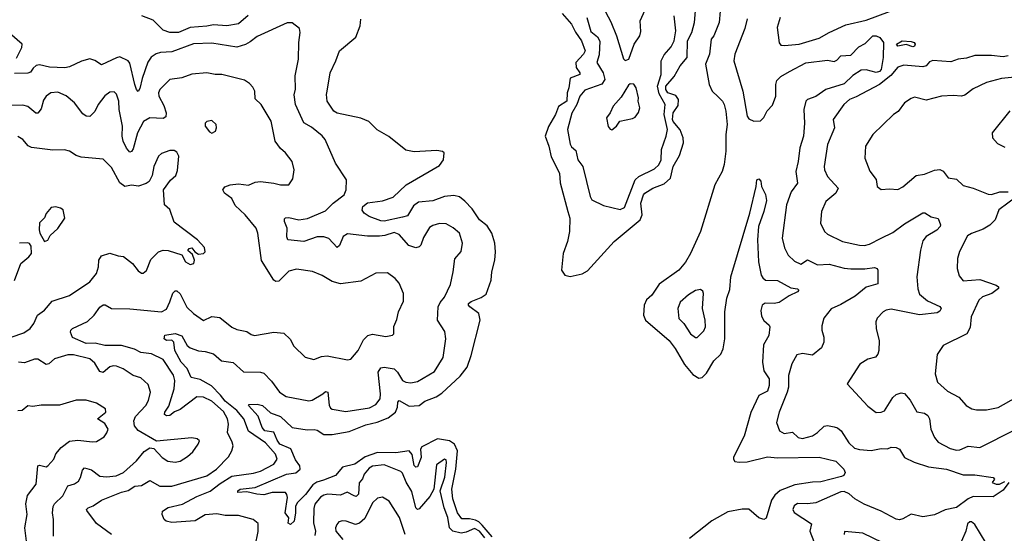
# Model space of a CAD drawing. Extents: x 2133461 to 2293071, y 753526 to 916327.
# Tile 57 of 256: x 2236257 to 2242141, y 803172 to 806242. Entities that reach past the tile are written whole.
import ezdxf

# ---------------------------------------------------------------- set-up
doc = ezdxf.new("R2010")
doc.units = 0

msp = doc.modelspace()

# ---------------------------------------------------------------- linework, layer by layer
at = {"layer": '0CON10XD'}
for points in [[(2239758.5, 806288.5), (2239789.2, 806229.2), (2239823.8, 806145), (2239865, 806007.5), (2239875, 805997.5), (2239897.5, 806005), (2239928.8, 806095), (2239963.9, 806146.1), (2239969.2, 806170.8), (2239965.8, 806235), (2239995, 806300)], [(2237622.7, 806267.3), (2237565, 806216.2), (2237495, 806205.6), (2237415, 806211.8), (2237375, 806202.4), (2237275, 806195.9), (2237205, 806164.8), (2237155, 806164.7), (2237115, 806179.3), (2237055, 806239.1), (2236987.5, 806265)], [(2239020.5, 803220.5), (2239000.5, 803240.5), (2238980.3, 803250.3), (2238945, 803259), (2238898.2, 803258.2), (2238873.4, 803295), (2238845, 803378), (2238840, 803435), (2238863.3, 803555), (2238873.4, 803665), (2238854.9, 803704.9), (2238825, 803725.3), (2238752.8, 803737.2), (2238661, 803689), (2238651.5, 803675), (2238657.1, 803625), (2238635, 803570), (2238625, 803567.9), (2238615, 803577.8), (2238603.1, 803643.1), (2238585, 803664), (2238505, 803652.6), (2238395, 803654.4), (2238321.2, 803628.8), (2238260.6, 803585), (2238185, 803566.9), (2238145, 803517.3), (2238071.5, 803488.5), (2238033.3, 803476.7), (2238008.3, 803461.7), (2237965, 803403.7), (2237917.7, 803355), (2237905.3, 803334.7), (2237905.9, 803295), (2237896.9, 803245), (2237875, 803224.6), (2237861.7, 803231.7), (2237865.6, 803265), (2237843.2, 803295), (2237858.1, 803385), (2237854.2, 803404.2), (2237845, 803415.4), (2237765, 803414.8), (2237715, 803401.1), (2237673.8, 803405), (2237615, 803420.6), (2237560, 803415), (2237560, 803425), (2237573.8, 803435), (2237665, 803445.2), (2237852, 803525), (2237906.1, 803533.9), (2237932, 803555), (2237930.9, 803575), (2237905, 803611.2), (2237876.5, 803676.5), (2237812.3, 803705), (2237795, 803727.8), (2237775, 803775.6), (2237722.2, 803785), (2237705.4, 803805), (2237682.9, 803872.9), (2237624.2, 803935), (2237627.5, 803942.5), (2237675, 803943.4), (2237706.9, 803935), (2237755, 803890.9), (2237815, 803870), (2237884.2, 803804.2), (2237975, 803790), (2238017, 803793), (2238035, 803788.1), (2238075, 803762.2), (2238125, 803761.9), (2238225, 803780), (2238325, 803820.8), (2238393.1, 803836.9), (2238458.8, 803861.2), (2238503.3, 803895), (2238515.6, 803925), (2238515.7, 803955), (2238524.6, 803965.4), (2238585, 803930.8), (2238643.7, 803936.3), (2238678.7, 803961.3), (2238745, 803988.2), (2238780.5, 804009.5), (2238888.7, 804111.3), (2238930.4, 804165), (2238955.5, 804235), (2239009.6, 804445), (2239001.1, 804485), (2238947.5, 804525), (2238939.2, 804535), (2238940, 804545), (2238955, 804557.8), (2239015, 804581.8), (2239045, 804601.1), (2239074.6, 804685), (2239078.5, 804735), (2239096.6, 804805), (2239099.7, 804855), (2239096.7, 804906.7), (2239079.2, 804965), (2239050.3, 805010.3), (2239003.9, 805045), (2238961.9, 805111.9), (2238917.4, 805157.4), (2238885, 805183.1), (2238851.8, 805191.8), (2238795, 805185.9), (2238725, 805158.7), (2238639.3, 805150.7), (2238611, 805129), (2238575, 805068.8), (2238545, 805062.1), (2238435, 805038.4), (2238415, 805039.7), (2238345, 805066.3), (2238314.6, 805085), (2238303.1, 805103.1), (2238306.6, 805125), (2238335, 805148), (2238425, 805158.7), (2238489, 805181), (2238566.7, 805255), (2238765, 805369.5), (2238788.9, 805405), (2238793.3, 805445), (2238783.9, 805453.9), (2238750.5, 805460.5), (2238615, 805452), (2238565, 805461.2), (2238463.6, 805543.6), (2238392.4, 805582.4), (2238343.8, 805633.8), (2238295, 805653.5), (2238155, 805682.9), (2238134.6, 805694.6), (2238094.5, 805754.5), (2238089.5, 805795), (2238093.8, 805815), (2238111.5, 805925), (2238147.1, 805995), (2238168, 806055), (2238265, 806137.1), (2238292.5, 806205), (2238295.6, 806245)], [(2239498.6, 806278.6), (2239554.5, 806215), (2239577.8, 806167.8), (2239615.3, 806115), (2239636.8, 806055), (2239626.8, 806035), (2239580.7, 805985), (2239582.2, 805955), (2239604.6, 805925), (2239603.8, 805915), (2239547.1, 805892.9), (2239539.4, 805835), (2239528.1, 805805), (2239526, 805755), (2239477.4, 805722.6), (2239458.4, 805675), (2239416.4, 805603.6), (2239397.1, 805545), (2239419.2, 805485), (2239432.2, 805422.2), (2239482.1, 805325), (2239486.7, 805266.7), (2239532.3, 805095)], [(2239532.3, 805095), (2239543.8, 805055), (2239541.8, 804975), (2239530, 804915), (2239504.5, 804845), (2239495.8, 804745), (2239514.4, 804714.4), (2239547, 804707), (2239617.4, 804722.6), (2239649.4, 804740.6), (2239809.4, 804915), (2239964.3, 805045.7), (2239976.7, 805075), (2239969.4, 805145), (2239984.6, 805194.6), (2239993.1, 805205), (2240040.8, 805235), (2240109.2, 805260.8), (2240146.4, 805293.6), (2240162.6, 805365), (2240200.3, 805429.7), (2240223.5, 805505), (2240221, 805535), (2240203.6, 805583.6), (2240162.7, 805632.7), (2240158.1, 805645), (2240162.3, 805685), (2240191.5, 805728.5), (2240194.3, 805765), (2240178.6, 805788.6), (2240131.3, 805805), (2240119.2, 805825), (2240118.9, 805845), (2240168.2, 805901.8), (2240204.6, 805965), (2240245.5, 806015), (2240247.5, 806115), (2240273.9, 806165), (2240289.5, 806225), (2240296, 806295)], [(2239646.5, 806255), (2239670.7, 806170.7), (2239710, 806140), (2239724, 806114), (2239719, 806031), (2239706.6, 805985), (2239744.7, 805925), (2239753.3, 805885), (2239735, 805856.9), (2239635, 805820.4), (2239605, 805785.6), (2239587, 805735), (2239557, 805683), (2239530.8, 805585), (2239547.1, 805497.1), (2239555, 805482.5), (2239580.2, 805460.2), (2239593.3, 805405), (2239623.3, 805363.3), (2239665.5, 805185), (2239676.9, 805165), (2239745, 805130.3), (2239845, 805108.1), (2239871.4, 805118.6), (2239935.9, 805285), (2239956.4, 805303.6), (2240049.7, 805350.3), (2240076.2, 805375), (2240091.1, 805405), (2240093.4, 805466.6), (2240121.3, 805545), (2240128.2, 805585), (2240108.1, 805675), (2240114.2, 805735), (2240077.9, 805797.9), (2240068.2, 805845), (2240090, 805915), (2240091.2, 805995), (2240107.5, 806032.5), (2240149.8, 806080.2), (2240167.2, 806115), (2240177.8, 806175), (2240168.6, 806265)], [(2240443.6, 806293.6), (2240437.5, 806225), (2240405.6, 806145), (2240390, 806125), (2240379.5, 806035), (2240355.7, 805975), (2240377.5, 805855), (2240395.8, 805815), (2240431.4, 805781.4), (2240456.7, 805755), (2240466.8, 805735), (2240477.5, 805695), (2240484.5, 805615), (2240476.2, 805555), (2240476.4, 805455), (2240466.9, 805376.9), (2240455.3, 805335), (2240410.5, 805255), (2240325, 804976.2), (2240265.4, 804845), (2240235, 804793.1), (2240196.2, 804743.8), (2240079.3, 804660.7), (2240035.4, 804595), (2240003.5, 804566.5), (2239989.2, 804535), (2239985.6, 804475), (2239996, 804446), (2240138.2, 804325), (2240175, 804276.7), (2240229.9, 804179.9), (2240280.6, 804120.6), (2240315, 804098.2), (2240335, 804103.5), (2240361.5, 804128.5), (2240405, 804202.5), (2240447.3, 804242.7), (2240460.8, 804275), (2240470, 804335), (2240470.9, 804495), (2240483.3, 804576.7), (2240500.8, 804629.2), (2240506.2, 804705), (2240620.9, 805085), (2240658.8, 805245), (2240662, 805285), (2240675, 805290), (2240685.8, 805275.8), (2240690, 805245), (2240715, 805197.5), (2240719.1, 805160.9), (2240704.4, 805095), (2240672.5, 805005), (2240666.2, 804925), (2240672.9, 804795), (2240688.9, 804715), (2240698, 804698), (2240715, 804685.7), (2240785, 804682.9), (2240865, 804638.6), (2240905, 804633.3), (2240913.3, 804625), (2240906.2, 804615), (2240855, 804591.9), (2240795, 804551.8), (2240765, 804544.5), (2240711.9, 804548.1), (2240694.2, 804535), (2240685.7, 804504.3), (2240689.7, 804469.7), (2240704.5, 804444.5), (2240736.8, 804416.8), (2240740, 804405), (2240733.1, 804355), (2240702.5, 804297.5), (2240695.3, 804195), (2240703.5, 804143.5), (2240735.4, 804095), (2240736.8, 804055), (2240725, 804022.2), (2240674.4, 803995), (2240626.7, 803893.3), (2240586.7, 803753.3), (2240522.8, 803627.2), (2240521.9, 803615), (2240531.7, 803601.7), (2240556, 803596), (2240605, 803598.4), (2240725, 803628.5), (2240785, 803622.2), (2241035, 803626.2), (2241135, 803603.5), (2241181.4, 803555), (2241189.2, 803535), (2241182.7, 803517.3), (2241167.8, 803512.2), (2241045, 803478.8), (2240995, 803477.7), (2240888.5, 803461.5), (2240801.7, 803428.3), (2240769.5, 803400.5), (2240750.7, 803369.3), (2240718.5, 803261.5), (2240705, 803254.4), (2240674.8, 803264.8), (2240615.4, 803315.4), (2240575, 803316.1), (2240489.7, 803300.3), (2240392.8, 803247.2), (2240259.6, 803140.4)], [(2240603.6, 806246.4), (2240590.8, 806189.2), (2240531.1, 806035), (2240524.6, 805995), (2240579.1, 805815), (2240604.5, 805665), (2240615, 805649.2), (2240645, 805634.4), (2240685, 805637.8), (2240705, 805658.1), (2240723.4, 805696.6), (2240755, 805730.8), (2240776.3, 805783.7), (2240775.1, 805855), (2240782.5, 805877.5), (2240805, 805901.6), (2240857.1, 805932.9), (2240955, 805983.5), (2241085, 805999.6), (2241125, 805992.1), (2241140.4, 805999.6), (2241165, 806025.7), (2241225, 806030.6), (2241271.2, 806078.8), (2241309.8, 806100.2), (2241355, 806145.2), (2241375.6, 806145.6), (2241396.7, 806135), (2241419.6, 806105), (2241416.7, 806015), (2241405.2, 805945), (2241395, 805931.7), (2241375, 805926), (2241315, 805942.9), (2241285, 805940.8), (2241235, 805907.5), (2241185, 805858.3), (2241075, 805825.2), (2241015, 805782.4), (2240965.3, 805764.7), (2240954.8, 805755.2), (2240942.4, 805705), (2240946.4, 805623.6), (2240942, 805545), (2240919.2, 805475), (2240909.1, 805395), (2240896.1, 805335), (2240904.5, 805265), (2240867, 805213), (2240840.5, 805135), (2240813.8, 804935), (2240827.3, 804877.3), (2240850, 804835), (2240888.1, 804798.1), (2240925, 804780), (2240965, 804805.6), (2241025, 804775.7), (2241095, 804780.3), (2241185, 804757.1), (2241223.4, 804753.4), (2241306.9, 804753.1), (2241365, 804760.5), (2241381.2, 804755), (2241385.8, 804745), (2241385, 804663.3), (2241315, 804643.3), (2241250.5, 804589.5), (2241165, 804538.9), (2241106.3, 804513.7), (2241061.7, 804458.3), (2241051.2, 804411.2), (2241050, 804385), (2241062, 804345), (2241062.9, 804315), (2241049.3, 804280.7), (2240995, 804237.5), (2240935, 804246), (2240901.7, 804238.3), (2240871.9, 804185), (2240851.9, 804115), (2240851.1, 804045), (2240843.9, 804015), (2240795.5, 803895), (2240778.9, 803835), (2240796.9, 803785), (2240825, 803767.9), (2240875, 803776.7), (2240908.6, 803745), (2240935, 803738.8), (2240995.7, 803755), (2241025.7, 803774.3), (2241065, 803812.5), (2241085, 803815.4), (2241125, 803809.1), (2241145, 803802.3), (2241165.6, 803785), (2241212.4, 803712.4), (2241245, 803681.5), (2241275, 803673.2), (2241345, 803667.7), (2241405, 803678.8), (2241442.5, 803677.5), (2241466, 803686), (2241495, 803684.2), (2241515, 803674), (2241544.7, 803624.7), (2241602.1, 803597.9), (2241688.1, 803568.1), (2241795, 803555.4), (2241895, 803520.9), (2241965, 803520.5), (2242075, 803506), (2242083.3, 803495), (2242068.8, 803475), (2242092.5, 803465), (2242112.5, 803465), (2242145, 803482)], [(2240802.2, 806255), (2240783.3, 806195), (2240795, 806102.5), (2240805, 806090), (2240828, 806088), (2240915, 806095.5), (2241035, 806130.5), (2241094.1, 806165.9), (2241195, 806211.8), (2241315, 806239.2), (2241455, 806291.1)], [(2237664.5, 803095), (2237682, 803182), (2237681.2, 803231.2), (2237651.2, 803255), (2237565, 803278.8), (2237485, 803278.2), (2237435, 803288.9), (2237365, 803281.9), (2237305, 803246.5), (2237165, 803236.9), (2237132.5, 803245), (2237119.2, 803255), (2237109.2, 803285), (2237111.2, 803305), (2237145, 803325.4), (2237230, 803345), (2237315, 803392.3), (2237395, 803422.7), (2237455, 803470.4), (2237525, 803514.1), (2237655, 803530.4), (2237695, 803543.9), (2237775.2, 803584.8), (2237796.5, 803615), (2237785.9, 803645), (2237725, 803713.3), (2237625, 803782.3), (2237596.4, 803855), (2237555, 803905.3), (2237485, 803961.4), (2237456.7, 803996.7), (2237403.6, 804053.6), (2237335, 804090.3), (2237282.3, 804102.3), (2237256.8, 804156.8), (2237222.5, 804195), (2237183.6, 804265), (2237178.9, 804315), (2237165, 804325.6), (2237134.1, 804324.1), (2237119.5, 804335), (2237125, 804355.3), (2237185, 804365.9), (2237225, 804351.8), (2237257.8, 804295), (2237275, 804280.3), (2237325, 804262.3), (2237365, 804259.3), (2237415, 804244.6), (2237463, 804203), (2237532.9, 804192.9), (2237595, 804137.8), (2237695, 804135.5), (2237715, 804128.1), (2237762, 804082), (2237809.4, 804015), (2237849.2, 803989.2), (2237985, 803963.8), (2238005, 803968.2), (2238068.9, 804005), (2238085, 804019.4), (2238098.1, 804015), (2238106.7, 803936.7), (2238115, 803919.5), (2238125, 803913.2), (2238205, 803899.3), (2238348, 803922), (2238385, 803942.1), (2238411.1, 803975), (2238413.4, 804005), (2238399, 804135), (2238415, 804161.4), (2238435, 804164.8), (2238495, 804154.1), (2238514.7, 804135), (2238545, 804085.6), (2238565, 804075.5), (2238595, 804072.1), (2238635, 804079.1), (2238735, 804138.9), (2238786.8, 804223.2), (2238804.5, 804335), (2238797.2, 804377.2), (2238754.4, 804445), (2238758, 804525), (2238769.5, 804550.5), (2238795, 804582.9), (2238831.1, 804658.9), (2238847.8, 804735), (2238857.7, 804812.3), (2238894.2, 804855.8), (2238903.8, 804905), (2238885.6, 804965.6), (2238848.3, 804998.3), (2238805, 805021.2), (2238765, 805022.9), (2238725, 805011.4), (2238705, 804999.2), (2238670.7, 804939.3), (2238654.4, 804895), (2238645, 804884.4), (2238625, 804877.8), (2238582.7, 804892.7), (2238525, 804958.1), (2238495, 804968.8), (2238438.8, 804951.2), (2238407.9, 804947.9), (2238335, 804946.9), (2238215, 804962.2), (2238189.6, 804945), (2238168.9, 804891.1), (2238155, 804880.6), (2238104.2, 804934.2), (2238075, 804944.7), (2238035, 804943.6), (2237955, 804916.7), (2237860, 804925), (2237853.7, 804943.7), (2237855.4, 804995), (2237839.1, 805035), (2237839.4, 805050.6), (2237845, 805057.5), (2237865, 805058.9), (2237925, 805045.3), (2237977, 805053), (2238085, 805099.4), (2238130.4, 805145), (2238196.2, 805195), (2238208, 805225), (2238210.8, 805285), (2238144.3, 805385), (2238083.3, 805525), (2238065, 805547.8), (2237999.8, 805599.8), (2237955.3, 805625.3), (2237905.6, 805735), (2237896.8, 805793.2), (2237904.2, 805825.8), (2237903.3, 805906.7), (2237922.9, 806005), (2237924.2, 806105), (2237933.3, 806165), (2237928.2, 806188.2), (2237885, 806222.5), (2237855, 806223.1), (2237675, 806140.5), (2237635, 806109.1)], [(2236237.7, 806012.3), (2236269.4, 806075), (2236272.1, 806095), (2236195, 806162)], [(2237635, 806109.1), (2237607.2, 806092.8), (2237555, 806077.5), (2237405, 806101.4), (2237295, 806097.2), (2237165, 806048.8), (2237097.5, 806045), (2237072.6, 806037.4), (2237041.9, 806018.1), (2237021.7, 805988.3), (2236988.8, 805891.2), (2236975, 805830), (2236965, 805812), (2236955, 805823.8), (2236944.7, 805855.3), (2236915, 805982.5), (2236904.2, 805995), (2236855, 806018.8), (2236835, 806014.6), (2236745, 805971.4), (2236705, 805997.9), (2236675, 806006.9), (2236625.3, 805994.7), (2236555, 805960), (2236526.3, 805953.7), (2236435, 805958), (2236375, 805971.9), (2236355, 805967.5), (2236338.2, 805951.8), (2236321.8, 805928.2), (2236305, 805921.5), (2236225, 805920)], [(2241595, 806080), (2241555, 806094.2), (2241505, 806084.2), (2241497.5, 806095), (2241530, 806115), (2241585, 806112), (2241603.3, 806105), (2241608.8, 806095), (2241605, 806082.5), (2241595, 806080)], [(2242165, 806026.4), (2242135, 806018.9), (2242065, 806028.5), (2241965, 806027.3), (2241915, 806012.3), (2241865, 806006.1), (2241820.9, 805989.1), (2241715, 805997.2), (2241695, 805990.7), (2241673.3, 805966.7), (2241655, 805959.7), (2241540.9, 805970.9), (2241505, 805958), (2241462.1, 805907.9), (2241396.2, 805855), (2241255, 805780), (2241215.3, 805764.7), (2241181.9, 805735), (2241117.5, 805645), (2241125.7, 805595.7), (2241085.5, 805495), (2241064.6, 805365), (2241065.8, 805344.2), (2241084.5, 805305), (2241148.2, 805235), (2241135.3, 805204.7), (2241074.6, 805155.4), (2241048.6, 805095), (2241042, 805025), (2241065.7, 804975.7), (2241085, 804960), (2241173.3, 804915), (2241275, 804894.6), (2241305, 804892.9), (2241335, 804900), (2241405, 804935.4), (2241475, 804970.4), (2241545, 805021.2), (2241655, 805087.1), (2241667.2, 805087.2), (2241705, 805063.3), (2241745, 805053.8), (2241760.8, 805015), (2241758.6, 805005), (2241737.3, 804982.7), (2241673.4, 804946.6), (2241655, 804920.8), (2241639.7, 804865), (2241617.7, 804705), (2241623.7, 804633.7), (2241635, 804601.4), (2241682.2, 804562.2), (2241756.8, 804526.8), (2241762.9, 804515), (2241755, 804500), (2241739.6, 804490.4), (2241635, 804477.6), (2241465, 804511.2), (2241435, 804505.6), (2241418, 804495), (2241382.1, 804457.9), (2241374.1, 804435.9), (2241375.8, 804395), (2241393, 804323), (2241391.4, 804265), (2241385, 804243.3), (2241371.2, 804225), (2241325, 804211.9), (2241276.9, 804183.1), (2241202.5, 804065), (2241325, 803931.2), (2241375, 803893.8), (2241405, 803895.7), (2241425, 803904.2), (2241475, 803982.9), (2241495, 804001.5), (2241525, 804011.9), (2241545, 804007.5), (2241578.1, 803968.1), (2241618.1, 803898.1), (2241665, 803890), (2241685, 803875.8), (2241693.5, 803855), (2241701.9, 803795), (2241725, 803743.8), (2241745, 803716), (2241818.3, 803678.3), (2241855, 803669.2), (2241875, 803671.2), (2241925, 803693.6), (2241995, 803684.5), (2242205, 803790.6)], [(2238510.3, 804449.7), (2238521.5, 804495), (2238551.2, 804558.8), (2238550.8, 804605), (2238525, 804666.2), (2238500, 804695), (2238455, 804728), (2238385, 804725.7), (2238295, 804679.4), (2238175, 804663.5), (2238125, 804676.7), (2238065, 804712.9), (2238006.4, 804736.4), (2237910.9, 804750.9), (2237865, 804738.9), (2237805, 804678.2), (2237787, 804677), (2237775, 804684.4), (2237702.7, 804802.7), (2237679.4, 804965), (2237669.2, 804995), (2237604.3, 805075), (2237545, 805131.1), (2237525, 805173.1), (2237481.4, 805205), (2237470, 805225), (2237483, 805243), (2237515, 805254.6), (2237565, 805260), (2237625, 805252.5), (2237665, 805270.5), (2237695, 805275.5), (2237775.5, 805265.5), (2237815, 805253.8), (2237865, 805253.8), (2237889.2, 805290.8), (2237897.5, 805345), (2237886, 805395), (2237845.9, 805445.9), (2237815, 805471.2), (2237784.2, 805515), (2237758.9, 805635), (2237700, 805735), (2237665, 805768.8), (2237661.4, 805815), (2237649.3, 805839.3), (2237631.1, 805861.1), (2237599.7, 805879.7), (2237465, 805914.4), (2237425, 805913.3), (2237375, 805924.3), (2237285, 805915.6), (2237225, 805894.6), (2237155, 805883.3), (2237095, 805823.8), (2237087.1, 805805), (2237088.9, 805785), (2237118.7, 805728.7), (2237132, 805685), (2237129.7, 805660.3), (2237115, 805651.5), (2237035, 805655.4), (2236996, 805634), (2236960.3, 805565), (2236935, 805470.8), (2236925, 805454.3), (2236915, 805450), (2236895, 805473.1), (2236875, 805516), (2236869.1, 805545), (2236870.9, 805605), (2236851.5, 805705), (2236848.5, 805755), (2236835, 805796.7), (2236820.5, 805810.5), (2236795, 805809.2), (2236765, 805787.5), (2236725, 805735.8), (2236705, 805692.9), (2236675, 805662.5), (2236655, 805664.3), (2236635, 805678.1), (2236585, 805744.2), (2236535, 805785.7), (2236485, 805808.1), (2236443.3, 805805), (2236415, 805784.3), (2236399.8, 805760.2), (2236385, 805708.6), (2236365, 805683.1), (2236353.3, 805683.3), (2236305, 805723.5), (2236275, 805731.1), (2236205, 805728.2)], [(2242205, 805898.4), (2242125, 805890), (2242035, 805866.8), (2241955, 805828.1), (2241905, 805790), (2241885, 805784.3), (2241835, 805789.4), (2241765, 805785.6), (2241675, 805760), (2241605, 805778), (2241585, 805771.2), (2241545, 805743.8), (2241506.6, 805693.4), (2241480, 805675), (2241355, 805556.2), (2241311.4, 805485), (2241307.5, 805415), (2241336.6, 805336.6), (2241375.6, 805285.6), (2241381.2, 805245), (2241405, 805226.2), (2241455, 805231.2), (2241505, 805226), (2241535, 805242), (2241615, 805311.4), (2241665, 805318.6), (2241725, 805342.2), (2241755, 805345.6), (2241775, 805336), (2241805, 805295.7), (2241855, 805289.4), (2241895, 805250), (2241955, 805234.7), (2242045, 805199.3)], [(2239795, 805583.3), (2239823.3, 805605), (2239842.5, 805635), (2239919.5, 805650.5), (2239935, 805660), (2239955, 805687.5), (2239962, 805715), (2239953.8, 805755), (2239956, 805775), (2239941.2, 805835), (2239927, 805857), (2239905, 805857.5), (2239895, 805850), (2239851.8, 805778.2), (2239804, 805725), (2239786.2, 805685), (2239763.8, 805655), (2239774.1, 805604.1), (2239785, 805587.5), (2239795, 805583.3)], [(2242173.6, 805696.4), (2242068.8, 805565), (2242070, 805535), (2242101.2, 805501.2), (2242145, 805480)], [(2237405, 805562.5), (2237426.2, 805575), (2237433.8, 805595), (2237431.2, 805615), (2237405, 805638.8), (2237376.1, 805633.9), (2237366.1, 805623.9), (2237366.2, 805605), (2237390.5, 805570.5), (2237405, 805562.5)], [(2236205, 804344.3), (2236280.5, 804369.5), (2236318.6, 804395), (2236341.5, 804425), (2236363.1, 804475), (2236405.4, 804504.6), (2236450.2, 804559.8), (2236555, 804593.3), (2236676, 804675), (2236716.7, 804725), (2236727.1, 804765), (2236729.2, 804805), (2236745, 804829.6), (2236795, 804846.5), (2236845, 804830.5), (2236877.2, 804827.2), (2236930, 804785), (2236965, 804741.2), (2236985, 804726.7), (2236995, 804726.7), (2237015, 804742.5), (2237040.9, 804809.1), (2237086.7, 804855), (2237115, 804863.3), (2237145, 804862.9), (2237226.7, 804836.7), (2237248, 804795), (2237275, 804779.2), (2237297.5, 804785), (2237302, 804805), (2237288.8, 804838.8), (2237262.5, 804862.5), (2237270, 804875), (2237285, 804877.5), (2237303.3, 804853.3), (2237325, 804841.2), (2237355, 804843.8), (2237366.2, 804855), (2237360.7, 804880.7), (2237320, 804925), (2237180.7, 805030.7), (2237155, 805107.5), (2237121.2, 805135), (2237116.1, 805223.9), (2237158.3, 805281.7), (2237188.9, 805311.1), (2237199.1, 805340.9), (2237208, 805425), (2237195, 805450), (2237179.7, 805459.7), (2237155, 805460), (2237105, 805442), (2237086, 805425), (2237058, 805365), (2237049.1, 805310.9), (2237030, 805275), (2237012, 805262), (2236967.4, 805247.4), (2236925, 805252.5), (2236885, 805244.5), (2236855.7, 805265.7), (2236805, 805357.5), (2236755, 805408), (2236625, 805419.5), (2236595, 805429.4), (2236555, 805455.5), (2236525, 805464.5), (2236455, 805462.5), (2236327, 805477), (2236307.8, 805487.8), (2236275, 805525.6), (2236245, 805544.4)], [(2242216.2, 805185), (2242109.5, 805105), (2242087.5, 805045), (2242055, 805013.5), (2242015, 804988.8), (2241945.5, 804964.5), (2241920.7, 804949.3), (2241873.3, 804856.7), (2241862.2, 804815), (2241859.1, 804755), (2241870.8, 804710.8), (2241895, 804680.6), (2241995, 804689.2), (2242093.3, 804655), (2242106, 804645), (2242106.2, 804635), (2242066, 804605), (2242010, 804585), (2241988.2, 804565), (2241943.1, 804465), (2241937.6, 804402.4), (2241916.3, 804363.7), (2241775.8, 804295), (2241739.7, 804239.7), (2241727.1, 804125), (2241742.2, 804075), (2241800.9, 804020.9), (2241870, 803985), (2241913.8, 803935), (2241946.4, 803916.4), (2241975, 803909.4), (2242035, 803909.5), (2242105, 803923.6), (2242213.6, 803986.4)], [(2242045, 805199.3), (2242065, 805197.8), (2242115, 805212.5), (2242165, 805212.3)], [(2236405, 804916.7), (2236425, 804923.3), (2236438.8, 804951.2), (2236485, 804993.3), (2236526.7, 805055), (2236517.5, 805105), (2236500, 805115), (2236473, 805123), (2236445, 805120), (2236415, 805082.5), (2236405, 805057.5), (2236375, 805027.5), (2236372.2, 804985), (2236376.9, 804965), (2236405, 804916.7)], [(2236225, 804683.3), (2236264, 804785), (2236312, 804825), (2236327.1, 804845), (2236325, 804887.5), (2236315, 804903.8), (2236305, 804908), (2236255, 804906.7)], [(2236805.3, 803165.3), (2236715, 803231.2), (2236658.3, 803308.3), (2236656, 803315), (2236665.6, 803324.4), (2236695, 803335.6), (2236745, 803369.1), (2236865, 803418), (2236905, 803427.5), (2236945, 803453.6), (2236985, 803458.2), (2237035, 803487.5), (2237095, 803454.1), (2237165, 803453.2), (2237374.8, 803515.2), (2237432.9, 803555), (2237505, 803628.8), (2237525.3, 803665), (2237532.2, 803695), (2237527.4, 803717.4), (2237499.1, 803775), (2237503.9, 803825), (2237498.4, 803855), (2237475, 803899.7), (2237405, 803961.3), (2237355, 803985.9), (2237315, 803987.3), (2237215, 803912.6), (2237181.7, 803898.3), (2237155, 803876.4), (2237135, 803874.6), (2237122.8, 803882.8), (2237123.5, 803895), (2237147.4, 803932.6), (2237180, 804035), (2237183.7, 804085), (2237175, 804116.5), (2237115, 804211.1), (2237045, 804243.8), (2236981.6, 804251.6), (2236943.3, 804273.3), (2236865, 804294.7), (2236764.7, 804294.7), (2236708.4, 804308.4), (2236655, 804306.8), (2236571.5, 804341.5), (2236560.8, 804375), (2236562, 804385), (2236573.3, 804395), (2236661.3, 804438.7), (2236702.5, 804475), (2236735, 804524.3), (2236755, 804538.1), (2236767.6, 804537.6), (2236805, 804515.6), (2236915, 804512.7), (2237104.5, 804495.5), (2237135, 804510.8), (2237154.7, 804555.3), (2237172.1, 804607.9), (2237185, 804620.8), (2237195, 804621.4), (2237215, 804602.9), (2237255, 804524.4), (2237295.5, 804485.5), (2237355, 804444.2), (2237405, 804468.1), (2237452.6, 804462.6), (2237525, 804404.2), (2237555, 804390), (2237615, 804377.5), (2237640.3, 804360.3), (2237660, 804355), (2237775, 804374.3), (2237835, 804367.1), (2237872.4, 804332.4), (2237895, 804290.8), (2237963.8, 804225), (2238015, 804210), (2238061.1, 804228.9), (2238095, 804233.3), (2238215, 804208), (2238235, 804212), (2238279.4, 804265), (2238311.5, 804328.5), (2238336.4, 804353.6), (2238365, 804361.3), (2238445, 804348.6), (2238485, 804356.2), (2238492, 804365), (2238492.1, 804407.9), (2238510.3, 804449.7)], [(2240305, 804342), (2240345, 804381.5), (2240355.3, 804405), (2240354, 804445), (2240337.1, 804515), (2240343.8, 804605), (2240338.8, 804618.8), (2240325, 804628.8), (2240295, 804624), (2240253, 804597), (2240205, 804554), (2240190, 804515), (2240195.8, 804455), (2240225, 804425.8), (2240265, 804364), (2240295, 804342), (2240305, 804342)], [(2236755, 804132.1), (2236735, 804138.2), (2236705, 804189.6), (2236675.5, 804215), (2236579.2, 804239.2), (2236545, 804237.8), (2236465.4, 804214.6), (2236430, 804185), (2236415, 804180), (2236365, 804213.3), (2236345, 804212.2), (2236285, 804191.5), (2236250, 804195)], [(2236458.1, 803155), (2236459.3, 803255), (2236452.7, 803295), (2236457.6, 803332.4), (2236465, 803348.1), (2236514.5, 803395), (2236544.4, 803455), (2236585, 803467.1), (2236607.4, 803482.6), (2236620.4, 803505), (2236631.3, 803548.7), (2236645, 803562.5), (2236685, 803551.8), (2236735, 803512.9), (2236775, 803509.3), (2236833.8, 803515), (2236877.8, 803535), (2236954.5, 803605), (2236999.7, 803660.3), (2237035, 803682.5), (2237058.8, 803678.8), (2237109.2, 803625), (2237142, 803602), (2237185, 803596.7), (2237215, 803603.1), (2237259.8, 803630.2), (2237290.7, 803659.3), (2237324, 803705), (2237330.8, 803725), (2237317.4, 803737.4), (2237285, 803742.3), (2237075, 803722.5), (2236965, 803785.4), (2236943.3, 803813.3), (2236939, 803845), (2236949.8, 803870.2), (2237011.1, 803935), (2237025.6, 803965), (2237038.1, 804015), (2237025, 804061.2), (2236981.1, 804101.1), (2236935, 804115.6), (2236875, 804154.4), (2236835, 804170.5), (2236815, 804172.7), (2236795, 804166.4), (2236755, 804132.1)], [(2236297.3, 803125), (2236287.5, 803205), (2236302, 803285), (2236292.6, 803347.4), (2236302.8, 803397.2), (2236354.3, 803465), (2236364.2, 803575), (2236375, 803579.2), (2236415, 803569.4), (2236425, 803575.7), (2236460.6, 803615), (2236473.3, 803646.7), (2236504.6, 803685.4), (2236555, 803721.9), (2236605, 803729.4), (2236691.2, 803718.8), (2236715, 803721.4), (2236761.7, 803748.3), (2236778, 803772), (2236784.5, 803795), (2236765, 803827.3), (2236721.2, 803855), (2236772, 803895), (2236770, 803915), (2236715, 803949.4), (2236655, 803968), (2236595, 803968), (2236495, 803937.5), (2236385, 803938), (2236335, 803928.8), (2236305, 803933.3), (2236272.5, 803905), (2236245, 803904.2)], [(2239036.2, 803145), (2239005.4, 803185), (2238975, 803201.4), (2238925, 803178.4), (2238895, 803173.1), (2238845, 803184.8), (2238825.9, 803205), (2238816.3, 803266.3), (2238794.1, 803325), (2238768.9, 803425), (2238796.6, 803506.6), (2238808.2, 803595), (2238805, 803610.8), (2238795, 803614.3), (2238748.3, 803581.7), (2238731.1, 803435), (2238707.6, 803392.4), (2238645, 803317.1), (2238635, 803314.4), (2238625, 803324), (2238600.9, 803420.9), (2238566.7, 803476.7), (2238545, 803530.8), (2238535, 803540.6), (2238435, 803580.9), (2238365, 803573.9), (2238345, 803561.8), (2238315.3, 803525), (2238305, 803498), (2238285.9, 803474.1), (2238280.8, 803405), (2238267.5, 803392.5), (2238255, 803395.5), (2238213.2, 803416.8), (2238175, 803399.6), (2238097.5, 803405), (2238075, 803400.6), (2238055, 803387.7), (2238020.9, 803345), (2238015, 803320), (2238012.9, 803235), (2238025.3, 803184.7), (2238020.7, 803159.3)], [(2242168.8, 803475), (2242135, 803430), (2242075, 803390), (2241955, 803392.3), (2241925, 803377.6), (2241855, 803326), (2241787, 803313), (2241725, 803282.7), (2241655, 803271.2), (2241585, 803285.5), (2241535, 803257.9), (2241515, 803253.1), (2241495, 803256.6), (2241404.4, 803305), (2241302.9, 803345), (2241247, 803377), (2241215, 803408), (2241185, 803422.5), (2241165, 803420.5), (2241015, 803354.6), (2240965, 803348.5), (2240905, 803350), (2240885, 803336.2), (2240878, 803315), (2240885, 803296.7), (2240989.1, 803229.1), (2240979.5, 803185), (2241002.8, 803122.8)], [(2238560.8, 803165), (2238526.2, 803266.2), (2238465, 803362.9), (2238425, 803388), (2238395, 803382.5), (2238365, 803354.2), (2238319.4, 803260.6), (2238288.4, 803231.6), (2238264.6, 803224.6), (2238207.5, 803245), (2238185, 803246.9), (2238165, 803240), (2238152, 803225), (2238144.4, 803205), (2238145.7, 803185), (2238188.1, 803135)], [(2242033.8, 803113.8), (2241964.2, 803225), (2241945, 803240.8), (2241935, 803240.8), (2241921.7, 803228.3), (2241912.2, 803185), (2241886, 803124)], [(2239081.4, 803151.4), (2239020.5, 803220.5)], [(2241415, 803114.4), (2241295, 803172.7), (2241186.7, 803183.3), (2241184.4, 803165)]]:
    msp.add_lwpolyline(points, dxfattribs=at)

doc.saveas('drawing.dxf')
